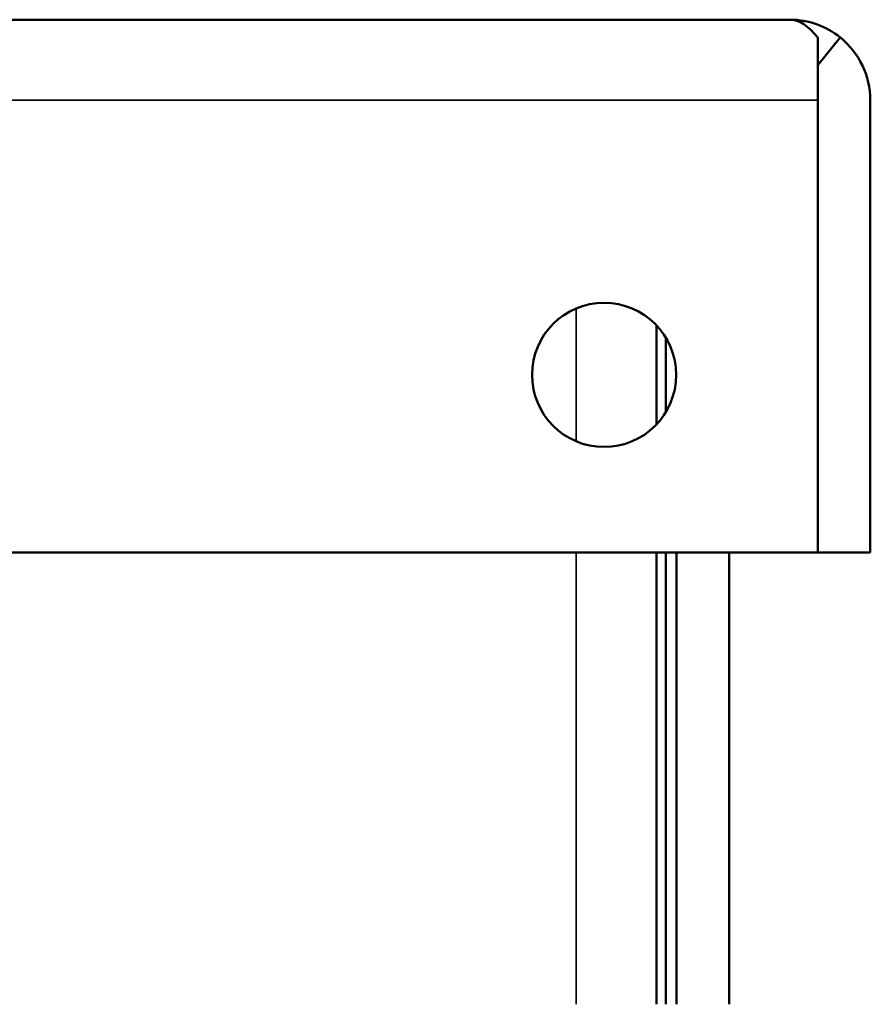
# Model space of a CAD drawing. Header units: inches. Extents: x 1 to 203, y 4 to 128.
# Tile 9 of 66: x 57.99 to 59.18, y 27.73 to 29.12. Entities that reach past the tile are written whole.
import ezdxf

# ---------------------------------------------------------------- set-up
doc = ezdxf.new("R2010")
doc.units = ezdxf.units.IN
doc.header["$LTSCALE"] = 6
doc.header["$MEASUREMENT"] = 0
doc.layers.add('Visible (ANSI)', color=7, linetype='Continuous', lineweight=50)
doc.layers.add('Visible Narrow (ANSI)', color=7, linetype='Continuous', lineweight=35)

msp = doc.modelspace()

# ---------------------------------------------------------------- linework, layer by layer
at = {"layer": 'Visible (ANSI)'}
for p, q in [((34.9145, 29.1173), (59.0707, 29.1173)), ((59.0709, 29.1173), (59.0709, 29.1173)), ((59.0711, 29.1173), (59.0711, 29.1173)), ((59.11, 29.0924), (59.11, 29.0039)), ((59.1102, 29.0533), (59.1416, 29.0924)), ((59.1102, 29.0039), (59.1102, 29.0533)), ((59.11, 29.0039), (59.11, 28.3673)), ((59.1102, 29.0039), (59.1101, 29.0039)), ((59.1101, 29.0039), (59.1101, 28.3673)), ((59.1841, 29.0039), (59.1841, 28.3673)), ((58.8831, 28.6867), (58.8831, 28.5478)), ((58.8961, 28.6696), (58.8961, 28.565)), ((34.8752, 28.3673), (59.11, 28.3673)), ((58.8831, 28.3673), (58.8831, 27.7313)), ((58.8961, 28.3673), (58.8961, 27.7313)), ((58.9111, 28.3673), (58.9111, 27.7313)), ((58.9851, 28.3673), (58.9851, 27.7313)), ((59.1841, 28.3673), (59.1101, 28.3673))]:
    msp.add_line(p, q, dxfattribs=at)
msp.add_circle((58.8091, 28.6173), 0.1015, dxfattribs=at)
for centre, radius, start, end in [((59.0705, 29.0039), 0.1134, 89.8024, 89.904), ((59.0707, 29.0039), 0.1134, 89.8024, 89.904), ((59.0707, 29.0039), 0.1134, 0, 51.3362), ((59.0707, 29.0039), 0.0394, 0, 3.6229)]:
    msp.add_arc(centre, radius, start, end, dxfattribs=at)
for points in [[(59.11, 29.0924), (59.097, 29.1083), (59.084, 29.1172), (59.0709, 29.1173)], [(59.1416, 29.0924), (59.1217, 29.1083), (59.0966, 29.1172), (59.0711, 29.1173)], [(59.1102, 29.0533), (59.1102, 29.0533), (59.1101, 29.0533), (59.11, 29.0534)]]:
    msp.add_open_spline(points, degree=3, dxfattribs=at)
at = {"layer": 'Visible Narrow (ANSI)'}
for p, q in [((59.11, 29.0039), (34.8752, 29.0039)), ((58.7697, 28.5237), (58.7697, 28.7108)), ((58.7697, 27.7313), (58.7697, 28.3673))]:
    msp.add_line(p, q, dxfattribs=at)

doc.saveas('drawing.dxf')
